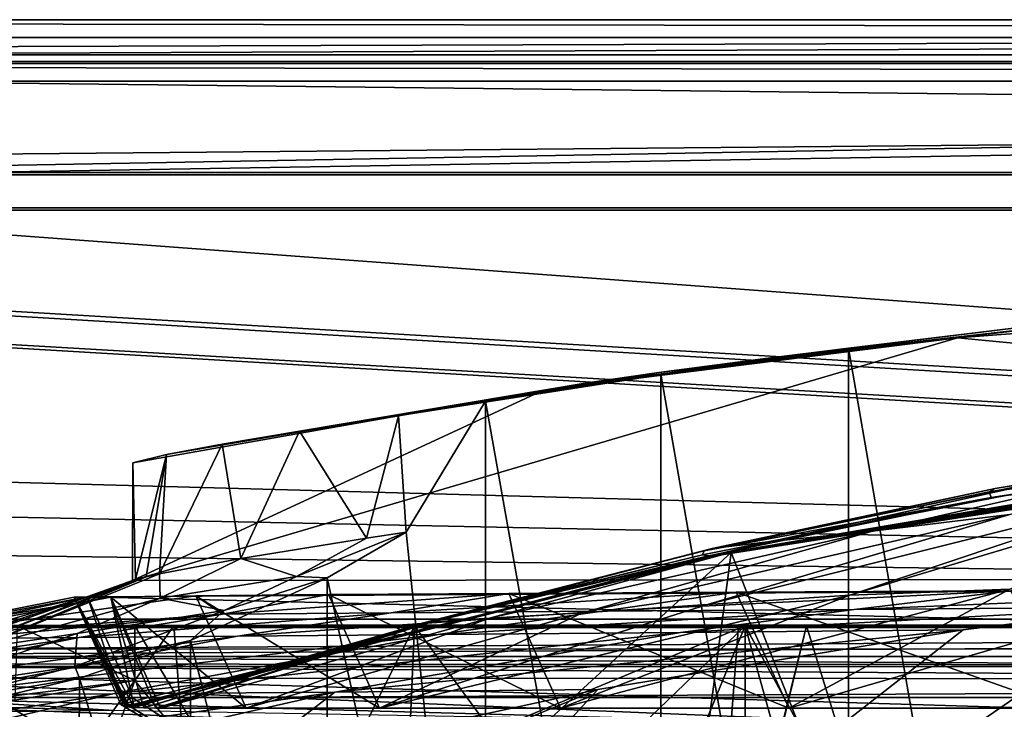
# Model space of a CAD drawing. Header units: metres. Extents: x -904 to 0, y -908 to 0.
# Tile 76 of 153: x -686 to -603, y -59 to 0. Entities that reach past the tile are written whole.
import ezdxf

# ---------------------------------------------------------------- set-up
doc = ezdxf.new("R2010")
doc.units = ezdxf.units.M

msp = doc.modelspace()

# ---------------------------------------------------------------- linework, layer by layer
at = {"layer": 'None'}
for points in [[(-885.9776, -3.567204, 2063.059814), (-239.308899, -51.564125, 2063.059814), (-25.973949, -3.563107, 2063.059814)], [(-885.9776, -3.567204, 2050.059814), (-25.973949, -3.563107, 2050.059814), (-885.977478, -3.567204, 176.059662)], [(-885.9776, -3.567204, 2063.059814), (-25.973949, -3.563107, 2063.059814), (-885.9776, -3.567204, 2050.059814)], [(-25.973949, -3.563107, 2063.059814), (-25.973949, -3.563107, 2050.059814), (-885.9776, -3.567204, 2050.059814)], [(-843.492188, -35.081711, 2063.059814), (-239.308899, -51.564125, 2063.059814), (-885.9776, -3.567204, 2063.059814)], [(-25.973949, -3.563107, 163.059692), (-239.308899, -51.564125, 163.059692), (-885.977478, -3.567204, 163.059692)], [(-885.977478, -3.567204, 163.059692), (-885.977478, -3.567204, 176.059662), (-25.973949, -3.563107, 163.059692)], [(-885.977478, -3.567204, 176.059662), (-25.973949, -3.563107, 176.059692), (-25.973949, -3.563107, 163.059692)], [(-885.977478, -3.567204, 176.059662), (-25.973949, -3.563107, 2050.059814), (-25.973949, -3.563107, 176.059692)], [(-239.308899, -51.564125, 163.059692), (-843.492188, -35.081711, 163.059692), (-885.977478, -3.567204, 163.059692)], [(-584.118042, -24.505095, 1854.746704), (-599.286011, -25.944958, 1924.876465), (-623.15564, -28.856991, 1854.420654)], [(-594.90155, -25.669283, 1772.435425), (-584.118042, -24.505095, 1854.746704), (-623.15564, -28.856991, 1854.420654)], [(-392.993713, -47.427006, 1607.19397), (-571.255554, -24.387638, 1607.797363), (-606.616577, -27.078775, 1607.726807)], [(-602.452026, -26.543255, 1689.719604), (-606.616577, -27.078775, 1607.726807), (-571.255554, -24.387638, 1607.797363)], [(-602.452026, -26.543255, 1689.719604), (-594.90155, -25.669283, 1772.435425), (-632.003662, -30.020136, 1772.02002)], [(-632.003662, -30.020136, 1772.02002), (-594.90155, -25.669283, 1772.435425), (-623.15564, -28.856991, 1854.420654)], [(-599.286011, -25.944958, 1924.876465), (-615.892761, -27.956272, 1924.047485), (-623.15564, -28.856991, 1854.420654)], [(-615.892761, -27.956272, 1924.047485), (-599.286011, -25.944958, 1924.876465), (-599.292603, -123.532387, 1981.228638)], [(-606.616577, -27.078775, 1607.726807), (-602.452026, -26.543255, 1689.719604), (-638.25647, -30.920935, 1689.399048)], [(-638.25647, -30.920935, 1689.399048), (-602.452026, -26.543255, 1689.719604), (-632.003662, -30.020136, 1772.02002)], [(-392.993713, -47.427006, 1607.19397), (-606.616577, -27.078775, 1607.726807), (-676.729492, -47.703167, 1607.186768)], [(-606.616577, -27.078775, 1607.726807), (-641.800537, -31.519606, 1607.610596), (-676.729492, -47.703167, 1607.186768)], [(-641.800537, -31.519606, 1607.610596), (-606.616577, -27.078775, 1607.726807), (-638.25647, -30.920935, 1689.399048)], [(-631.824036, -30.155251, 1924.644897), (-615.892761, -27.956272, 1924.047485), (-615.893738, -121.315697, 1977.961182)], [(-623.15564, -28.856991, 1854.420654), (-615.892761, -27.956272, 1924.047485), (-631.824036, -30.155251, 1924.644897)], [(-615.893738, -121.315697, 1977.961182), (-615.892761, -27.956272, 1924.047485), (-599.292603, -123.532387, 1981.228638)], [(-623.15564, -28.856991, 1854.420654), (-631.824036, -30.155251, 1924.644897), (-662.549744, -35.015457, 1848.313232)], [(-623.15564, -28.856991, 1854.420654), (-662.549744, -35.015457, 1848.313232), (-632.003662, -30.020136, 1772.02002)], [(-662.549744, -35.015457, 1848.313232), (-669.117676, -36.104633, 1768.142822), (-632.003662, -30.020136, 1772.02002)], [(-632.003662, -30.020136, 1772.02002), (-669.117676, -36.104633, 1768.142822), (-638.25647, -30.920935, 1689.399048)], [(-669.117676, -36.104633, 1768.142822), (-673.843506, -37.004681, 1687.840576), (-638.25647, -30.920935, 1689.399048)], [(-638.25647, -30.920935, 1689.399048), (-673.843506, -37.004681, 1687.840576), (-641.800537, -31.519606, 1607.610596)], [(-631.824036, -30.155251, 1924.644897), (-646.723022, -32.457447, 1926.648438), (-662.549744, -35.015457, 1848.313232)], [(-646.723022, -32.457447, 1926.648438), (-631.824036, -30.155251, 1924.644897), (-631.843079, -116.379242, 1974.423828)], [(-631.843079, -116.379242, 1974.423828), (-631.824036, -30.155251, 1924.644897), (-615.893738, -121.315697, 1977.961182)], [(-676.729492, -47.703167, 1607.186768), (-641.800537, -31.519606, 1607.610596), (-676.721069, -37.69849, 1607.44873)], [(-673.843506, -37.004681, 1687.840576), (-676.721069, -37.69849, 1607.44873), (-641.800537, -31.519606, 1607.610596)], [(-662.549744, -35.015457, 1848.313232), (-646.723022, -32.457447, 1926.648438), (-654.141968, -33.693649, 1928.30835)], [(-653.473389, -43.613338, 1933.930176), (-654.141968, -33.693649, 1928.30835), (-646.723022, -32.457447, 1926.648438)], [(-653.473389, -43.613338, 1933.930176), (-646.723022, -32.457447, 1926.648438), (-646.729492, -108.869835, 1970.764648)], [(-646.729492, -108.869835, 1970.764648), (-646.723022, -32.457447, 1926.648438), (-631.843079, -116.379242, 1974.423828)], [(-656.842041, -44.120399, 1904.410156), (-662.549744, -35.015457, 1848.313232), (-654.141968, -33.693649, 1928.30835)], [(-653.473389, -43.613338, 1933.930176), (-656.842041, -44.120399, 1904.410156), (-654.141968, -33.693649, 1928.30835)], [(-843.492188, -35.081711, 2063.059814), (-840.820007, -39.149845, 2063.059814), (-239.308899, -51.564125, 2063.059814)], [(-239.308899, -51.564125, 163.059692), (-840.820007, -39.149845, 163.059692), (-843.492188, -35.081711, 163.059692)], [(-667.534302, -45.83567, 1789.664673), (-669.117676, -36.104633, 1768.142822), (-662.549744, -35.015457, 1848.313232)], [(-656.842041, -44.120399, 1904.410156), (-667.534302, -45.83567, 1789.664673), (-662.549744, -35.015457, 1848.313232)], [(-603.403137, -39.899693, 1377.94873), (-579.134705, -35.946434, 1377.94873), (-603.91803, -40.183025, 1405.464722)], [(-579.134705, -35.946434, 1377.94873), (-579.486084, -36.295803, 1405.56897), (-603.91803, -40.183025, 1405.464722)], [(-577.063599, -35.467163, 1332.761353), (-579.134705, -35.946434, 1377.94873), (-603.403137, -39.899693, 1377.94873)], [(-577.063599, -35.467163, 1332.761353), (-603.403137, -39.899693, 1377.94873), (-598.311462, -39.060818, 1287.77832)], [(-667.534302, -45.83567, 1789.664673), (-674.442749, -47.138855, 1674.632813), (-669.117676, -36.104633, 1768.142822)], [(-674.442749, -47.138855, 1674.632813), (-673.843506, -37.004681, 1687.840576), (-669.117676, -36.104633, 1768.142822)], [(-603.91803, -40.183025, 1405.464722), (-579.486084, -36.295803, 1405.56897), (-579.018066, -36.871429, 1432.524048)], [(-673.843506, -37.004681, 1687.840576), (-676.475647, -47.629524, 1617.058105), (-676.721069, -37.69849, 1607.44873)], [(-675.577393, -47.397617, 1645.847412), (-676.475647, -47.629524, 1617.058105), (-673.843506, -37.004681, 1687.840576)], [(-674.442749, -47.138855, 1674.632813), (-675.577393, -47.397617, 1645.847412), (-673.843506, -37.004681, 1687.840576)], [(-627.792358, -45.604015, 1451.485229), (-603.752991, -40.653904, 1432.523926), (-577.735107, -37.167805, 1451.759888)], [(-627.745117, -45.63113, 1456.75354), (-627.792358, -45.604015, 1451.485229), (-577.735107, -37.167805, 1451.759888)], [(-577.522949, -37.248508, 1456.9198), (-627.745117, -45.63113, 1456.75354), (-577.735107, -37.167805, 1451.759888)], [(-627.736206, -45.638165, 1458.080566), (-627.745117, -45.63113, 1456.75354), (-577.522949, -37.248508, 1456.9198)], [(-577.476685, -37.270653, 1458.265869), (-627.736206, -45.638165, 1458.080566), (-577.522949, -37.248508, 1456.9198)], [(-627.709595, -45.641487, 1459.196167), (-627.736206, -45.638165, 1458.080566), (-577.476685, -37.270653, 1458.265869)], [(-577.4021, -37.285858, 1459.412231), (-627.709595, -45.641487, 1459.196167), (-577.476685, -37.270653, 1458.265869)], [(-627.660828, -45.649372, 1461.578613), (-627.709595, -45.641487, 1459.196167), (-577.4021, -37.285858, 1459.412231)], [(-577.264526, -37.316925, 1461.793335), (-627.660828, -45.649372, 1461.578613), (-577.4021, -37.285858, 1459.412231)], [(-627.655945, -45.650429, 1461.894897), (-627.660828, -45.649372, 1461.578613), (-577.264526, -37.316925, 1461.793335)], [(-577.249451, -37.320835, 1462.102295), (-627.655945, -45.650429, 1461.894897), (-577.264526, -37.316925, 1461.793335)], [(-577.249451, -37.320835, 1462.102295), (-627.650391, -45.651886, 1462.197632), (-627.655945, -45.650429, 1461.894897)], [(-577.234131, -37.326462, 1462.440674), (-627.650391, -45.651886, 1462.197632), (-577.249451, -37.320835, 1462.102295)], [(-627.634033, -45.652859, 1462.802368), (-627.650391, -45.651886, 1462.197632), (-577.234131, -37.326462, 1462.440674)], [(-577.19165, -37.333027, 1463.054932), (-627.634033, -45.652859, 1462.802368), (-577.234131, -37.326462, 1462.440674)], [(-627.600037, -45.653923, 1464.014038), (-627.634033, -45.652859, 1462.802368), (-577.19165, -37.333027, 1463.054932)], [(-577.10376, -37.344379, 1464.269775), (-627.600037, -45.653923, 1464.014038), (-577.19165, -37.333027, 1463.054932)], [(-627.529297, -45.654137, 1466.436768), (-627.600037, -45.653923, 1464.014038), (-577.10376, -37.344379, 1464.269775)], [(-576.923401, -37.364262, 1466.702637), (-627.529297, -45.654137, 1466.436768), (-577.10376, -37.344379, 1464.269775)], [(-627.377319, -45.646862, 1471.282227), (-627.529297, -45.654137, 1466.436768), (-576.923401, -37.364262, 1466.702637)], [(-576.544373, -37.392056, 1471.565186), (-573.219971, -37.15469, 1505.244385), (-627.377319, -45.646862, 1471.282227)], [(-573.219971, -37.15469, 1505.244385), (-625.841797, -45.324051, 1506.13208), (-627.377319, -45.646862, 1471.282227)], [(-576.544373, -37.392056, 1471.565186), (-627.377319, -45.646862, 1471.282227), (-576.923401, -37.364262, 1466.702637)], [(-625.841797, -45.324051, 1506.13208), (-573.219971, -37.15469, 1505.244385), (-606.250549, -95.326286, 1536.737061)], [(-606.250549, -95.326286, 1536.737061), (-573.219971, -37.15469, 1505.244385), (-580.693237, -104.750137, 1543.907715)], [(-603.752991, -40.653904, 1432.523926), (-603.91803, -40.183025, 1405.464722), (-579.018066, -36.871429, 1432.524048)], [(-603.752991, -40.653904, 1432.523926), (-579.018066, -36.871429, 1432.524048), (-577.735107, -37.167805, 1451.759888)], [(-676.475647, -47.629524, 1617.058105), (-676.729492, -47.703167, 1607.186768), (-676.721069, -37.69849, 1607.44873)], [(-622.486511, -44.400375, 1287.924927), (-613.851318, -43.531067, 1198.161255), (-588.915649, -37.812519, 1197.966187)], [(-588.915649, -37.812519, 1197.966187), (-598.311462, -39.060818, 1287.77832), (-622.486511, -44.400375, 1287.924927)], [(-613.851318, -43.531067, 1198.161255), (-602.154053, -42.10067, 1108.552002), (-588.915649, -37.812519, 1197.966187)], [(-840.820007, -39.149845, 2063.059814), (-839.977417, -43.566975, 2063.059814), (-239.308899, -51.564125, 2063.059814)], [(-839.977417, -43.566975, 163.059692), (-840.820007, -39.149845, 163.059692), (-239.308899, -51.564125, 163.059692)], [(-603.403137, -39.899693, 1377.94873), (-627.467163, -44.994267, 1377.949219), (-598.311462, -39.060818, 1287.77832)], [(-598.311462, -39.060818, 1287.77832), (-627.467163, -44.994267, 1377.949219), (-622.486511, -44.400375, 1287.924927)], [(-589.836548, -40.252426, 1019.182434), (-615.778381, -48.961288, 1019.137878), (-583.491577, -39.320831, 974.495117)], [(-615.778381, -48.961288, 1019.137878), (-602.15332, -48.443192, 929.881775), (-583.491577, -39.320831, 974.495117)], [(-627.467163, -44.994267, 1377.949219), (-603.403137, -39.899693, 1377.94873), (-628.142456, -45.204441, 1405.370483)], [(-603.403137, -39.899693, 1377.94873), (-603.91803, -40.183025, 1405.464722), (-628.142456, -45.204441, 1405.370483)], [(-628.284912, -45.534008, 1432.523926), (-628.142456, -45.204441, 1405.370483), (-603.752991, -40.653904, 1432.523926)], [(-628.284912, -45.534008, 1432.523926), (-603.752991, -40.653904, 1432.523926), (-627.792358, -45.604015, 1451.485229)], [(-628.142456, -45.204441, 1405.370483), (-603.91803, -40.183025, 1405.464722), (-603.752991, -40.653904, 1432.523926)], [(-627.876099, -49.764217, 1108.516846), (-589.836548, -40.252426, 1019.182434), (-602.154053, -42.10067, 1108.552002)], [(-615.778381, -48.961288, 1019.137878), (-589.836548, -40.252426, 1019.182434), (-627.876099, -49.764217, 1108.516846)], [(-638.499268, -50.4622, 1198.393555), (-602.154053, -42.10067, 1108.552002), (-613.851318, -43.531067, 1198.161255)], [(-638.499268, -50.4622, 1198.393555), (-627.876099, -49.764217, 1108.516846), (-602.154053, -42.10067, 1108.552002)], [(-239.308899, -51.564125, 2063.059814), (-839.977417, -43.566975, 2063.059814), (-839.977356, -51.567074, 2063.059814)], [(-839.977356, -51.567074, 163.059692), (-839.977417, -43.566975, 163.059692), (-239.308899, -51.564125, 163.059692)], [(-667.534302, -45.83567, 1789.664673), (-656.842041, -44.120399, 1904.410156), (-662.805054, -47.369255, 1904.477051)], [(-662.805054, -47.369255, 1904.477051), (-656.842041, -44.120399, 1904.410156), (-653.473389, -43.613338, 1933.930176)], [(-653.473389, -43.613338, 1933.930176), (-660.196777, -47.493172, 1937.437378), (-662.805054, -47.369255, 1904.477051)], [(-660.196777, -47.493172, 1937.437378), (-653.473389, -43.613338, 1933.930176), (-646.729492, -108.869835, 1970.764648)], [(-646.387878, -50.912697, 1288.089966), (-613.851318, -43.531067, 1198.161255), (-622.486511, -44.400375, 1287.924927)], [(-646.387878, -50.912697, 1288.089966), (-638.499268, -50.4622, 1198.393555), (-613.851318, -43.531067, 1198.161255)], [(-651.268555, -51.218979, 1377.949463), (-627.467163, -44.994267, 1377.949219), (-652.107727, -51.345516, 1405.288208)], [(-627.467163, -44.994267, 1377.949219), (-628.142456, -45.204441, 1405.370483), (-652.107727, -51.345516, 1405.288208)], [(-651.268555, -51.218979, 1377.949463), (-646.387878, -50.912697, 1288.089966), (-622.486511, -44.400375, 1287.924927)], [(-627.467163, -44.994267, 1377.949219), (-651.268555, -51.218979, 1377.949463), (-622.486511, -44.400375, 1287.924927)], [(-625.841797, -45.324051, 1506.13208), (-677.72467, -58.27211, 1507.729004), (-677.364136, -58.438145, 1470.970947)], [(-677.72467, -58.27211, 1507.729004), (-625.841797, -45.324051, 1506.13208), (-654.81665, -71.977325, 1518.557007)], [(-627.377319, -45.646862, 1471.282227), (-625.841797, -45.324051, 1506.13208), (-677.364136, -58.438145, 1470.970947)], [(-627.377319, -45.646862, 1471.282227), (-677.364136, -58.438145, 1470.970947), (-627.529297, -45.654137, 1466.436768)], [(-677.364136, -58.438145, 1470.970947), (-677.291687, -58.450325, 1466.144531), (-627.529297, -45.654137, 1466.436768)], [(-627.529297, -45.654137, 1466.436768), (-677.291687, -58.450325, 1466.144531), (-627.600037, -45.653923, 1464.014038)], [(-677.291687, -58.450325, 1466.144531), (-677.253723, -58.455521, 1463.732666), (-627.600037, -45.653923, 1464.014038)], [(-627.600037, -45.653923, 1464.014038), (-677.253723, -58.455521, 1463.732666), (-627.634033, -45.652859, 1462.802368)], [(-677.253723, -58.455521, 1463.732666), (-677.234314, -58.45792, 1462.523682), (-627.634033, -45.652859, 1462.802368)], [(-627.634033, -45.652859, 1462.802368), (-677.234314, -58.45792, 1462.523682), (-627.650391, -45.651886, 1462.197632)], [(-677.234314, -58.45792, 1462.523682), (-677.22467, -58.459049, 1461.931274), (-627.650391, -45.651886, 1462.197632)], [(-627.650391, -45.651886, 1462.197632), (-677.22467, -58.459049, 1461.931274), (-627.655945, -45.650429, 1461.894897)], [(-627.655945, -45.650429, 1461.894897), (-677.22467, -58.459049, 1461.931274), (-677.220581, -58.459522, 1461.678589)], [(-627.655945, -45.650429, 1461.894897), (-677.220581, -58.459522, 1461.678589), (-627.660828, -45.649372, 1461.578613)], [(-677.220581, -58.459522, 1461.678589), (-677.21521, -58.460121, 1461.352905), (-627.660828, -45.649372, 1461.578613)], [(-627.660828, -45.649372, 1461.578613), (-677.21521, -58.460121, 1461.352905), (-627.709595, -45.641487, 1459.196167)], [(-677.21521, -58.460121, 1461.352905), (-677.175537, -58.464249, 1458.956909), (-627.709595, -45.641487, 1459.196167)], [(-627.709595, -45.641487, 1459.196167), (-677.175537, -58.464249, 1458.956909), (-627.736206, -45.638165, 1458.080566)], [(-677.175537, -58.464249, 1458.956909), (-677.154236, -58.466347, 1457.86853), (-627.736206, -45.638165, 1458.080566)], [(-627.736206, -45.638165, 1458.080566), (-677.154236, -58.466347, 1457.86853), (-627.745117, -45.63113, 1456.75354)], [(-677.154236, -58.466347, 1457.86853), (-677.125793, -58.469196, 1456.581421), (-627.745117, -45.63113, 1456.75354)], [(-627.745117, -45.63113, 1456.75354), (-677.125793, -58.469196, 1456.581421), (-627.792358, -45.604015, 1451.485229)], [(-677.125793, -58.469196, 1456.581421), (-677.007324, -58.480816, 1451.205444), (-627.792358, -45.604015, 1451.485229)], [(-627.792358, -45.604015, 1451.485229), (-677.007324, -58.480816, 1451.205444), (-652.529053, -51.488979, 1432.523926)], [(-674.442749, -47.138855, 1674.632813), (-667.534302, -45.83567, 1789.664673), (-674.40033, -49.215008, 1789.75647)], [(-674.40033, -49.215008, 1789.75647), (-667.534302, -45.83567, 1789.664673), (-662.805054, -47.369255, 1904.477051)], [(-625.841797, -45.324051, 1506.13208), (-630.979187, -84.363945, 1528.255493), (-654.81665, -71.977325, 1518.557007)], [(-652.529053, -51.488979, 1432.523926), (-652.107727, -51.345516, 1405.288208), (-628.284912, -45.534008, 1432.523926)], [(-652.529053, -51.488979, 1432.523926), (-628.284912, -45.534008, 1432.523926), (-627.792358, -45.604015, 1451.485229)], [(-652.107727, -51.345516, 1405.288208), (-628.142456, -45.204441, 1405.370483), (-628.284912, -45.534008, 1432.523926)], [(-630.979187, -84.363945, 1528.255493), (-625.841797, -45.324051, 1506.13208), (-606.250549, -95.326286, 1536.737061)], [(-676.475647, -47.629524, 1617.058105), (-693.294556, -53.610924, 1617.156982), (-680.572144, -49.113285, 1607.149902)], [(-693.294556, -53.610924, 1617.156982), (-676.475647, -47.629524, 1617.058105), (-691.852417, -53.654686, 1645.976074)], [(-676.475647, -47.629524, 1617.058105), (-675.577393, -47.397617, 1645.847412), (-691.852417, -53.654686, 1645.976074)], [(-691.852417, -53.654686, 1645.976074), (-675.577393, -47.397617, 1645.847412), (-690.214478, -53.526592, 1674.782104)], [(-675.577393, -47.397617, 1645.847412), (-674.442749, -47.138855, 1674.632813), (-690.214478, -53.526592, 1674.782104)], [(-690.214478, -53.526592, 1674.782104), (-674.442749, -47.138855, 1674.632813), (-674.40033, -49.215008, 1789.75647)], [(-676.729492, -47.703167, 1607.186768), (-680.572144, -49.113285, 1607.149902), (-392.993713, -47.427006, 1607.19397)], [(-680.572144, -49.113285, 1607.149902), (-387.700989, -56.295364, 1606.961792), (-392.993713, -47.427006, 1607.19397)], [(-676.729492, -47.703167, 1607.186768), (-676.475647, -47.629524, 1617.058105), (-680.572144, -49.113285, 1607.149902)], [(-662.805054, -47.369255, 1904.477051), (-668.942444, -50.279713, 1904.539063), (-674.40033, -49.215008, 1789.75647)], [(-671.825134, -52.827015, 1944.099731), (-660.196777, -47.493172, 1937.437378), (-660.17804, -98.976768, 1967.157227)], [(-660.196777, -47.493172, 1937.437378), (-671.825134, -52.827015, 1944.099731), (-668.942444, -50.279713, 1904.539063)], [(-660.196777, -47.493172, 1937.437378), (-668.942444, -50.279713, 1904.539063), (-662.805054, -47.369255, 1904.477051)], [(-660.196777, -47.493172, 1937.437378), (-646.729492, -108.869835, 1970.764648), (-660.17804, -98.976768, 1967.157227)], [(-615.778381, -48.961288, 1019.137878), (-640.358887, -58.565556, 1012.129456), (-602.15332, -48.443192, 929.881775)], [(-640.358887, -58.565556, 1012.129456), (-620.951721, -58.566299, 894.391235), (-602.15332, -48.443192, 929.881775)], [(-602.15332, -48.443192, 929.881775), (-620.951721, -58.566299, 894.391235), (-586.820984, -48.689861, 840.643005)], [(-590.518127, -49.992924, 661.435425), (-574.857056, -48.483208, 661.504272), (-615.389832, -50.169632, 770.515869)], [(-574.857056, -48.483208, 661.504272), (-602.094666, -48.591957, 777.414795), (-615.389832, -50.169632, 770.515869)], [(-700.076782, -52.79612, 1439.706055), (-681.69519, -49.138737, 1487.796631), (-680.572144, -49.113285, 1607.149902)], [(-680.572144, -49.113285, 1607.149902), (-698.974731, -53.059723, 1551.982422), (-700.076782, -52.79612, 1439.706055)], [(-697.433167, -52.708385, 1327.449585), (-678.573547, -49.138653, 1368.492554), (-700.076782, -52.79612, 1439.706055)], [(-678.573547, -49.138653, 1368.492554), (-681.69519, -49.138737, 1487.796631), (-700.076782, -52.79612, 1439.706055)], [(-698.974731, -53.059723, 1551.982422), (-680.572144, -49.113285, 1607.149902), (-694.590576, -53.220219, 1588.328369)], [(-669.095581, -50.583603, 1103.234131), (-671.350098, -49.028675, 1249.370605), (-697.433167, -52.708385, 1327.449585)], [(-671.350098, -49.028675, 1249.370605), (-678.573547, -49.138653, 1368.492554), (-697.433167, -52.708385, 1327.449585)], [(-694.590576, -53.220219, 1588.328369), (-680.572144, -49.113285, 1607.149902), (-693.955383, -53.478996, 1602.743408)], [(-680.572144, -49.113285, 1607.149902), (-693.294556, -53.610924, 1617.156982), (-693.955383, -53.478996, 1602.743408)], [(-674.40033, -49.215008, 1789.75647), (-681.437012, -52.230534, 1789.839722), (-690.214478, -53.526592, 1674.782104)], [(-680.572144, -49.113285, 1607.149902), (-681.69519, -49.138737, 1487.796631), (-677.580322, -58.030148, 1557.350708)], [(-681.69519, -49.138737, 1487.796631), (-678.573547, -49.138653, 1368.492554), (-676.597778, -58.520203, 1432.524048)], [(-677.007324, -58.480816, 1451.205444), (-681.69519, -49.138737, 1487.796631), (-676.597778, -58.520203, 1432.524048)], [(-677.007324, -58.480816, 1451.205444), (-677.125793, -58.469196, 1456.581421), (-681.69519, -49.138737, 1487.796631)], [(-677.125793, -58.469196, 1456.581421), (-677.154236, -58.466347, 1457.86853), (-681.69519, -49.138737, 1487.796631)], [(-681.69519, -49.138737, 1487.796631), (-677.154236, -58.466347, 1457.86853), (-677.175537, -58.464249, 1458.956909)], [(-677.175537, -58.464249, 1458.956909), (-677.21521, -58.460121, 1461.352905), (-681.69519, -49.138737, 1487.796631)], [(-677.21521, -58.460121, 1461.352905), (-677.220581, -58.459522, 1461.678589), (-681.69519, -49.138737, 1487.796631)], [(-681.69519, -49.138737, 1487.796631), (-677.220581, -58.459522, 1461.678589), (-677.22467, -58.459049, 1461.931274)], [(-677.22467, -58.459049, 1461.931274), (-677.234314, -58.45792, 1462.523682), (-681.69519, -49.138737, 1487.796631)], [(-677.234314, -58.45792, 1462.523682), (-677.253723, -58.455521, 1463.732666), (-681.69519, -49.138737, 1487.796631)], [(-681.69519, -49.138737, 1487.796631), (-677.253723, -58.455521, 1463.732666), (-677.291687, -58.450325, 1466.144531)], [(-677.291687, -58.450325, 1466.144531), (-677.364136, -58.438145, 1470.970947), (-681.69519, -49.138737, 1487.796631)], [(-677.364136, -58.438145, 1470.970947), (-677.72467, -58.27211, 1507.729004), (-681.69519, -49.138737, 1487.796631)], [(-681.69519, -49.138737, 1487.796631), (-677.72467, -58.27211, 1507.729004), (-677.580322, -58.030148, 1557.350708)], [(-668.942444, -50.279713, 1904.539063), (-681.437012, -52.230534, 1789.839722), (-674.40033, -49.215008, 1789.75647)], [(-680.572144, -49.113285, 1607.149902), (-676.740051, -57.707558, 1606.950562), (-387.700989, -56.295364, 1606.961792)], [(-676.740051, -57.707558, 1606.950562), (-680.572144, -49.113285, 1607.149902), (-677.580322, -58.030148, 1557.350708)], [(-671.350098, -49.028675, 1249.370605), (-667.079529, -58.56694, 1249.247925), (-678.573547, -49.138653, 1368.492554)], [(-676.597778, -58.520203, 1432.524048), (-678.573547, -49.138653, 1368.492554), (-675.789124, -58.555019, 1405.214722)], [(-678.573547, -49.138653, 1368.492554), (-674.770081, -58.566273, 1377.948853), (-675.789124, -58.555019, 1405.214722)], [(-667.079529, -58.56694, 1249.247925), (-674.363586, -58.5676, 1368.349976), (-678.573547, -49.138653, 1368.492554)], [(-678.573547, -49.138653, 1368.492554), (-674.363586, -58.5676, 1368.349976), (-674.770081, -58.566273, 1377.948853)], [(-660.0755, -48.919163, 1130.563721), (-655.740479, -58.566502, 1130.460571), (-671.350098, -49.028675, 1249.370605)], [(-669.095581, -50.583603, 1103.234131), (-660.0755, -48.919163, 1130.563721), (-671.350098, -49.028675, 1249.370605)], [(-655.740479, -58.566502, 1130.460571), (-667.079529, -58.56694, 1249.247925), (-671.350098, -49.028675, 1249.370605)], [(-654.761719, -50.456821, 991.771729), (-644.762329, -48.809162, 1012.211182), (-669.095581, -50.583603, 1103.234131)], [(-644.762329, -48.809162, 1012.211182), (-660.0755, -48.919163, 1130.563721), (-669.095581, -50.583603, 1103.234131)], [(-644.762329, -48.809162, 1012.211182), (-640.358887, -58.565556, 1012.129456), (-660.0755, -48.919163, 1130.563721)], [(-640.358887, -58.565556, 1012.129456), (-655.740479, -58.566502, 1130.460571), (-660.0755, -48.919163, 1130.563721)], [(-627.876099, -49.764217, 1108.516846), (-655.740479, -58.566502, 1130.460571), (-615.778381, -48.961288, 1019.137878)], [(-655.740479, -58.566502, 1130.460571), (-640.358887, -58.565556, 1012.129456), (-615.778381, -48.961288, 1019.137878)], [(-636.851013, -50.325626, 880.828308), (-625.427551, -48.701168, 894.44989), (-654.761719, -50.456821, 991.771729)], [(-625.427551, -48.701168, 894.44989), (-644.762329, -48.809162, 1012.211182), (-654.761719, -50.456821, 991.771729)], [(-625.427551, -48.701168, 894.44989), (-620.951721, -58.566299, 894.391235), (-644.762329, -48.809162, 1012.211182)], [(-620.951721, -58.566299, 894.391235), (-640.358887, -58.565556, 1012.129456), (-644.762329, -48.809162, 1012.211182)], [(-615.389832, -50.169632, 770.515869), (-602.094666, -48.591957, 777.414795), (-636.851013, -50.325626, 880.828308)], [(-602.094666, -48.591957, 777.414795), (-625.427551, -48.701168, 894.44989), (-636.851013, -50.325626, 880.828308)], [(-602.094666, -48.591957, 777.414795), (-597.542542, -58.565773, 777.382446), (-625.427551, -48.701168, 894.44989)], [(-597.542542, -58.565773, 777.382446), (-620.951721, -58.566299, 894.391235), (-625.427551, -48.701168, 894.44989)], [(-620.951721, -58.566299, 894.391235), (-597.542542, -58.565773, 777.382446), (-586.820984, -48.689861, 840.643005)], [(-606.136414, -51.914799, 661.366394), (-699.596008, -124.971169, 659.501343), (-590.518127, -49.992924, 661.435425)], [(-699.596008, -124.971169, 659.501343), (-663.154419, -147.090363, 658.922119), (-590.518127, -49.992924, 661.435425)], [(-590.518127, -49.992924, 661.435425), (-663.154419, -147.090363, 658.922119), (-629.467651, -172.820374, 658.248413)], [(-655.740479, -58.566502, 1130.460571), (-627.876099, -49.764217, 1108.516846), (-638.499268, -50.4622, 1198.393555)], [(-636.851013, -50.325626, 880.828308), (-650.766357, -52.31934, 881.005737), (-615.389832, -50.169632, 770.515869)], [(-650.766357, -52.31934, 881.005737), (-630.168396, -52.137558, 770.618347), (-615.389832, -50.169632, 770.515869)], [(-606.136414, -51.914799, 661.366394), (-590.518127, -49.992924, 661.435425), (-630.168396, -52.137558, 770.618347)], [(-630.168396, -52.137558, 770.618347), (-590.518127, -49.992924, 661.435425), (-615.389832, -50.169632, 770.515869)], [(-629.467651, -172.820374, 658.248413), (-584.097839, -207.702347, 657.334961), (-590.518127, -49.992924, 661.435425)], [(-697.433167, -52.708385, 1327.449585), (-691.157104, -52.642071, 1215.333984), (-669.095581, -50.583603, 1103.234131)], [(-691.157104, -52.642071, 1215.333984), (-681.277405, -52.566521, 1103.477173), (-669.095581, -50.583603, 1103.234131)], [(-671.825134, -52.827015, 1944.099731), (-681.651672, -55.045105, 1904.648071), (-668.942444, -50.279713, 1904.539063)], [(-668.942444, -50.279713, 1904.539063), (-681.651672, -55.045105, 1904.648071), (-681.437012, -52.230534, 1789.839722)], [(-669.095581, -50.583603, 1103.234131), (-681.277405, -52.566521, 1103.477173), (-654.761719, -50.456821, 991.771729)], [(-681.277405, -52.566521, 1103.477173), (-667.811035, -52.455902, 991.996216), (-654.761719, -50.456821, 991.771729)], [(-674.363586, -58.5676, 1368.349976), (-646.387878, -50.912697, 1288.089966), (-651.268555, -51.218979, 1377.949463)], [(-674.363586, -58.5676, 1368.349976), (-667.079529, -58.56694, 1249.247925), (-646.387878, -50.912697, 1288.089966)], [(-654.761719, -50.456821, 991.771729), (-667.811035, -52.455902, 991.996216), (-636.851013, -50.325626, 880.828308)], [(-667.811035, -52.455902, 991.996216), (-650.766357, -52.31934, 881.005737), (-636.851013, -50.325626, 880.828308)], [(-667.079529, -58.56694, 1249.247925), (-638.499268, -50.4622, 1198.393555), (-646.387878, -50.912697, 1288.089966)], [(-667.079529, -58.56694, 1249.247925), (-655.740479, -58.566502, 1130.460571), (-638.499268, -50.4622, 1198.393555)], [(-839.977356, -51.567074, 163.059692), (-467.23175, -51.787033, 179.151764), (-488.43335, -51.452713, 181.242859)], [(-488.43335, -51.452713, 181.242859), (-509.100311, -51.598892, 184.762161), (-839.977356, -51.567074, 163.059692)], [(-509.100311, -51.598892, 184.762161), (-530.699768, -51.560055, 189.996307), (-839.977356, -51.567074, 163.059692)], [(-839.977356, -51.567074, 163.059692), (-530.699768, -51.560055, 189.996307), (-552.6875, -51.565384, 197.086807)], [(-239.308899, -51.564125, 163.059692), (-446.597717, -51.562679, 178.448685), (-839.977356, -51.567074, 163.059692)], [(-446.597717, -51.562679, 178.448685), (-467.23175, -51.787033, 179.151764), (-839.977356, -51.567074, 163.059692)], [(-839.977356, -51.567074, 2063.059814), (-467.355255, -51.565228, 2039.645508), (-239.308899, -51.564125, 2063.059814)], [(-519.952271, -51.565491, 2038.379517), (-467.355255, -51.565228, 2039.645508), (-839.977356, -51.567074, 2063.059814)], [(-552.6875, -51.565384, 197.086807), (-575.021118, -51.566418, 206.251297), (-839.977356, -51.567074, 163.059692)], [(-572.431702, -51.56575, 2034.584595), (-519.952271, -51.565491, 2038.379517), (-839.977356, -51.567074, 2063.059814)], [(-839.977356, -51.567074, 2063.059814), (-750.220703, -51.566608, 2041.852539), (-572.431702, -51.56575, 2034.584595)], [(-575.021118, -51.566418, 206.251297), (-716.008057, -51.565823, 218.238647), (-839.977356, -51.567074, 163.059692)], [(-750.220703, -51.566608, 2041.852539), (-624.672058, -51.56601, 2028.267822), (-572.431702, -51.56575, 2034.584595)], [(-750.220703, -51.566608, 2041.852539), (-717.745789, -51.566448, 2032.447632), (-624.672058, -51.56601, 2028.267822)], [(-717.745789, -51.566448, 2032.447632), (-676.5354, -51.566265, 2019.448486), (-624.672058, -51.56601, 2028.267822)], [(-717.745789, -51.566448, 2032.447632), (-686.5354, -51.566296, 2019.448486), (-676.5354, -51.566265, 2019.448486)], [(-575.021118, -51.566418, 206.251297), (-694.29541, -51.566299, 221.463013), (-716.008057, -51.565823, 218.238647)], [(-673.218811, -51.567688, 225.023727), (-691.804321, -77.568283, 226.483505), (-694.29541, -51.566299, 221.463013)], [(-673.218811, -51.567688, 225.023727), (-694.29541, -51.566299, 221.463013), (-575.021118, -51.566418, 206.251297)], [(-670.402771, -86.993828, 231.967194), (-691.804321, -77.568283, 226.483505), (-673.218811, -51.567688, 225.023727)], [(-686.5354, -51.566296, 2019.448486), (-686.749878, -57.9034, 2018.434814), (-676.5354, -56.227249, 2018.626587)], [(-676.5354, -51.566265, 2019.448486), (-686.5354, -51.566296, 2019.448486), (-676.5354, -56.227249, 2018.626587)], [(-677.007324, -58.480816, 1451.205444), (-676.597778, -58.520203, 1432.524048), (-652.529053, -51.488979, 1432.523926)], [(-676.597778, -58.520203, 1432.524048), (-675.789124, -58.555019, 1405.214722), (-652.529053, -51.488979, 1432.523926)], [(-676.5354, -51.566265, 2019.448486), (-666.314941, -68.857689, 2018.339722), (-624.672058, -51.56601, 2028.267822)], [(-676.5354, -51.566265, 2019.448486), (-676.5354, -56.227249, 2018.626587), (-666.314941, -68.857689, 2018.339722)], [(-674.770081, -58.566273, 1377.948853), (-651.268555, -51.218979, 1377.949463), (-675.789124, -58.555019, 1405.214722)], [(-651.268555, -51.218979, 1377.949463), (-652.107727, -51.345516, 1405.288208), (-675.789124, -58.555019, 1405.214722)], [(-675.789124, -58.555019, 1405.214722), (-652.107727, -51.345516, 1405.288208), (-652.529053, -51.488979, 1432.523926)], [(-674.770081, -58.566273, 1377.948853), (-674.363586, -58.5676, 1368.349976), (-651.268555, -51.218979, 1377.949463)], [(-652.772461, -51.568165, 229.006409), (-673.218811, -51.567688, 225.023727), (-597.66748, -51.565685, 217.762268)], [(-597.66748, -51.565685, 217.762268), (-673.218811, -51.567688, 225.023727), (-575.021118, -51.566418, 206.251297)], [(-652.772461, -51.568165, 229.006409), (-670.402771, -86.993828, 231.967194), (-673.218811, -51.567688, 225.023727)], [(-652.772461, -51.568165, 229.006409), (-653.372864, -65.284836, 231.395981), (-670.402771, -86.993828, 231.967194)], [(-666.314941, -68.857689, 2018.339722), (-653.965515, -79.775299, 2018.621094), (-624.672058, -51.56601, 2028.267822)], [(-624.672058, -51.56601, 2028.267822), (-653.965515, -79.775299, 2018.621094), (-639.886292, -88.643501, 2019.402466)], [(-627.826843, -85.693954, 240.781998), (-653.372864, -65.284836, 231.395981), (-652.772461, -51.568165, 229.006409)], [(-619.440063, -51.566032, 231.245712), (-652.772461, -51.568165, 229.006409), (-597.66748, -51.565685, 217.762268)], [(-619.440063, -51.566032, 231.245712), (-625.241882, -51.566051, 235.196579), (-652.772461, -51.568165, 229.006409)], [(-625.241882, -51.566051, 235.196579), (-627.826843, -85.693954, 240.781998), (-652.772461, -51.568165, 229.006409)], [(-639.886292, -88.643501, 2019.402466), (-624.671814, -95.075706, 2020.596436), (-624.672058, -51.56601, 2028.267822)], [(-619.440063, -51.566032, 231.245712), (-627.696411, -85.774162, 240.76474), (-627.826843, -85.693954, 240.781998)], [(-627.826843, -85.693954, 240.781998), (-625.241882, -51.566051, 235.196579), (-619.440063, -51.566032, 231.245712)], [(-606.513977, -93.594833, 227.542374), (-627.696411, -85.774162, 240.76474), (-619.440063, -51.566032, 231.245712)], [(-572.431702, -51.56575, 2034.584595), (-624.672058, -51.56601, 2028.267822), (-598.475342, -99.818436, 2023.245972)], [(-624.672058, -51.56601, 2028.267822), (-611.675598, -98.344299, 2021.829956), (-598.475342, -99.818436, 2023.245972)], [(-624.671814, -95.075706, 2020.596436), (-611.675598, -98.344299, 2021.829956), (-624.672058, -51.56601, 2028.267822)], [(-597.66748, -51.565685, 217.762268), (-606.513977, -93.594833, 227.542374), (-619.440063, -51.566032, 231.245712)], [(-584.61438, -100.53476, 216.1931), (-606.513977, -93.594833, 227.542374), (-597.66748, -51.565685, 217.762268)], [(-713.637146, -57.312092, 1215.782227), (-681.277405, -52.566521, 1103.477173), (-691.157104, -52.642071, 1215.333984)], [(-713.637146, -57.312092, 1215.782227), (-705.482178, -57.404751, 1103.947998), (-681.277405, -52.566521, 1103.477173)], [(-705.482178, -57.404751, 1103.947998), (-693.73999, -57.422005, 992.433289), (-667.811035, -52.455902, 991.996216)], [(-705.482178, -57.404751, 1103.947998), (-667.811035, -52.455902, 991.996216), (-681.277405, -52.566521, 1103.477173)], [(-606.136414, -51.914799, 661.366394), (-637.196106, -56.986664, 661.227844), (-699.596008, -124.971169, 659.501343)], [(-681.437012, -52.230534, 1789.839722), (-695.938782, -57.136173, 1789.979858), (-690.214478, -53.526592, 1674.782104)], [(-681.651672, -55.045105, 1904.648071), (-695.938782, -57.136173, 1789.979858), (-681.437012, -52.230534, 1789.839722)], [(-693.73999, -57.422005, 992.433289), (-650.766357, -52.31934, 881.005737), (-667.811035, -52.455902, 991.996216)], [(-693.73999, -57.422005, 992.433289), (-678.420044, -57.364502, 881.352661), (-650.766357, -52.31934, 881.005737)], [(-678.420044, -57.364502, 881.352661), (-630.168396, -52.137558, 770.618347), (-650.766357, -52.31934, 881.005737)], [(-678.420044, -57.364502, 881.352661), (-659.543945, -57.217239, 770.81958), (-630.168396, -52.137558, 770.618347)], [(-637.196106, -56.986664, 661.227844), (-606.136414, -51.914799, 661.366394), (-659.543945, -57.217239, 770.81958)], [(-659.543945, -57.217239, 770.81958), (-606.136414, -51.914799, 661.366394), (-630.168396, -52.137558, 770.618347)], [(-681.651672, -55.045105, 1904.648071), (-671.825134, -52.827015, 1944.099731), (-681.651672, -55.045109, 1904.648071)], [(-671.825134, -52.827015, 1944.099731), (-681.249146, -56.011528, 1950.980225), (-681.651672, -55.045109, 1904.648071)], [(-681.249146, -56.011528, 1950.980225), (-671.825134, -52.827015, 1944.099731), (-671.826111, -86.944016, 1963.797729)], [(-671.825134, -52.827015, 1944.099731), (-660.17804, -98.976768, 1967.157227), (-671.826111, -86.944016, 1963.797729)], [(-695.938843, -57.136177, 1789.979858), (-681.651672, -55.045109, 1904.648071), (-694.814087, -58.359833, 1904.736328)], [(-681.651672, -55.045109, 1904.648071), (-695.938843, -57.136177, 1789.979858), (-695.938782, -57.136173, 1789.979858)], [(-681.651672, -55.045105, 1904.648071), (-681.651672, -55.045109, 1904.648071), (-695.938782, -57.136173, 1789.979858)], [(-681.651672, -55.045109, 1904.648071), (-681.249146, -56.011528, 1950.980225), (-694.814087, -58.359833, 1904.736328)], [(-681.249146, -56.011528, 1950.980225), (-688.421509, -57.72229, 1958.627319), (-694.814087, -58.359833, 1904.736328)], [(-688.421509, -57.72229, 1958.627319), (-681.249146, -56.011528, 1950.980225), (-681.336914, -73.076019, 1960.890259)], [(-681.249146, -56.011528, 1950.980225), (-671.826111, -86.944016, 1963.797729), (-681.336914, -73.076019, 1960.890259)], [(-688.421509, -57.72229, 1958.627319), (-676.5354, -56.227249, 2018.626587), (-686.749878, -57.9034, 2018.434814)], [(-676.5354, -56.227249, 2018.626587), (-688.421509, -57.72229, 1958.627319), (-679.103699, -63.336586, 1989.019043)], [(-666.314941, -68.857689, 2018.339722), (-676.5354, -56.227249, 2018.626587), (-679.103699, -63.336586, 1989.019043)], [(-676.740051, -57.707558, 1606.950562), (-653.887207, -72.526901, 1606.574951), (-387.700989, -56.295364, 1606.961792)], [(-387.700989, -56.295364, 1606.961792), (-653.887207, -72.526901, 1606.574951), (-379.609039, -62.712627, 1606.793701)], [(-719.390991, -63.668213, 992.853638), (-678.420044, -57.36451, 881.352661), (-693.73999, -57.422012, 992.433289)], [(-705.781616, -63.809055, 881.688293), (-678.420044, -57.36451, 881.352661), (-719.390991, -63.668213, 992.853638)], [(-688.617249, -63.810783, 771.015198), (-659.544006, -57.217247, 770.81958), (-705.781616, -63.809055, 881.688293)], [(-659.544006, -57.217247, 770.81958), (-678.420044, -57.36451, 881.352661), (-705.781616, -63.809055, 881.688293)], [(-637.196106, -56.986664, 661.227844), (-698.250366, -81.97522, 660.627258), (-699.596008, -124.971169, 659.501343)], [(-637.196106, -56.986664, 661.227844), (-667.944092, -63.675739, 661.088745), (-698.250366, -81.97522, 660.627258)], [(-693.73999, -57.422012, 992.433289), (-678.420044, -57.364502, 881.352661), (-693.73999, -57.422005, 992.433289)], [(-693.73999, -57.422012, 992.433289), (-678.420044, -57.36451, 881.352661), (-678.420044, -57.364502, 881.352661)], [(-688.617249, -63.810783, 771.015198), (-667.944092, -63.675739, 661.088745), (-659.544006, -57.217247, 770.81958)], [(-679.103699, -63.336586, 1989.019043), (-688.421509, -57.72229, 1958.627319), (-681.336914, -73.076019, 1960.890259)], [(-678.420044, -57.36451, 881.352661), (-659.543945, -57.217239, 770.81958), (-678.420044, -57.364502, 881.352661)], [(-678.420044, -57.36451, 881.352661), (-659.544006, -57.217247, 770.81958), (-659.543945, -57.217239, 770.81958)], [(-676.740051, -57.707558, 1606.950562), (-677.580322, -58.030148, 1557.350708), (-653.887207, -72.526901, 1606.574951)], [(-667.944092, -63.675739, 661.088745), (-637.196106, -56.986664, 661.227844), (-659.544006, -57.217247, 770.81958)], [(-659.544006, -57.217247, 770.81958), (-637.196106, -56.986664, 661.227844), (-659.543945, -57.217239, 770.81958)], [(-654.772949, -72.232903, 1562.806396), (-677.580322, -58.030148, 1557.350708), (-677.72467, -58.27211, 1507.729004)], [(-654.81665, -71.977325, 1518.557007), (-654.772949, -72.232903, 1562.806396), (-677.72467, -58.27211, 1507.729004)], [(-677.580322, -58.030148, 1557.350708), (-654.772949, -72.232903, 1562.806396), (-653.887207, -72.526901, 1606.574951)]]:
    msp.add_3dface(points, dxfattribs=at)
at = {"layer": 'None012311'}
for points in [[(0, 0), (-900.269531, -3.735142), (-904.0047, 0)], [(0, 0), (-904.0047, 0), (-1.527202, -1.527202, 175)], [(-904.0047, 0), (-902.477478, -1.527202, 175), (-1.527202, -1.527202, 175)], [(-3.735142, -3.735142), (-900.269531, -3.735142), (0, 0)], [(-902.477478, -1.527202, 175), (-882.848145, -16.196362, 175), (-1.527202, -1.527202, 175)], [(-882.848145, -16.196362, 175), (-21.156561, -16.196362, 175), (-1.527202, -1.527202, 175)], [(-898.768494, -5.236164, 172), (-900.269531, -3.735142), (-5.236164, -5.236164, 172)], [(-900.269531, -3.735142), (-3.735142, -3.735142), (-5.236164, -5.236164, 172)], [(-5.236164, -5.236164, 172), (-882.848145, -13.196362, 172), (-898.768494, -5.236164, 172)], [(-21.156561, -13.196362, 172), (-882.848145, -13.196362, 172), (-5.236164, -5.236164, 172)], [(-21.156561, -13.196362, 160.059708), (-245.037064, -51.013153, 160.059708), (-882.848145, -13.196362, 160.059708)], [(-245.037064, -51.013153, 160.059708), (-838.07196, -51.007679, 160.059708), (-882.848145, -13.196362, 160.059708)], [(-21.156561, -13.196362, 160.059708), (-882.848145, -13.196362, 160.059708), (-21.156561, -13.196362, 172)], [(-882.848145, -13.196362, 160.059708), (-882.848145, -13.196362, 172), (-21.156561, -13.196362, 172)], [(-882.848145, -16.196362, 163.059708), (-21.156561, -16.196362, 163.059708), (-882.848145, -16.196362, 175)], [(-21.156561, -16.196362, 163.059708), (-21.156561, -16.196362, 175), (-882.848145, -16.196362, 175)], [(-840.648193, -53.564903, 163.059708), (-243.739731, -53.519718, 163.059708), (-882.848145, -16.196362, 163.059708)], [(-882.848145, -16.196362, 163.059708), (-243.739731, -53.519718, 163.059708), (-21.156561, -16.196362, 163.059708)], [(-838.07196, -51.007679, 160.059708), (-245.037064, -51.013153, 160.059708), (-756.383728, -53.87439, 151.006119)], [(-245.037064, -51.013153, 160.059708), (-537.043701, -60.481693, 141.854599), (-756.383728, -53.87439, 151.006119)], [(-840.648193, -53.564903, 163.059708), (-321.351135, -56.11396, 154.215454), (-243.739731, -53.519718, 163.059708)], [(-758.300842, -56.021824, 154.161804), (-321.351135, -56.11396, 154.215454), (-840.648193, -53.564903, 163.059708)], [(-748.891479, -56.740417, 141.95253), (-756.383728, -53.87439, 151.006119), (-678.308105, -58.784901, 141.899002)], [(-678.308105, -58.784901, 141.899002), (-756.383728, -53.87439, 151.006119), (-607.685181, -60.032143, 141.866348)], [(-756.383728, -53.87439, 151.006119), (-537.043701, -60.481693, 141.854599), (-607.685181, -60.032143, 141.866348)], [(-679.64978, -60.680202, 145.092072), (-608.613647, -61.710278, 145.23645), (-758.300842, -56.021824, 154.161804)], [(-608.613647, -61.710278, 145.23645), (-537.564453, -62.078083, 145.286179), (-758.300842, -56.021824, 154.161804)], [(-758.300842, -56.021824, 154.161804), (-537.564453, -62.078083, 145.286179), (-321.351135, -56.11396, 154.215454)], [(-750.660828, -58.974827, 144.827957), (-679.64978, -60.680202, 145.092072), (-758.300842, -56.021824, 154.161804)], [(-741.399231, -59.606445, 132.898956), (-748.891479, -56.740417, 141.95253), (-678.308105, -58.784901, 141.899002)]]:
    msp.add_3dface(points, dxfattribs=at)
at = {"layer": 'None012312'}
for points in [[(-904.002319, -0.003942, 2051), (-0.00234, -0.003942, 2051), (-888.002319, -16.003942, 2051)], [(-0.00234, -0.003942, 2111.02002), (-904.002319, -0.003942, 2111.02002), (-901.002319, -3.003942, 2111.02002)], [(-0.00234, -0.003942, 2051), (-904.002319, -0.003942, 2051), (-0.00234, -0.003942, 2111.02002)], [(-904.002319, -0.003942, 2051), (-904.002319, -0.003942, 2111.02002), (-0.00234, -0.003942, 2111.02002)], [(-3.00234, -3.003942, 2111.02002), (-0.00234, -0.003942, 2111.02002), (-901.002319, -3.003942, 2111.02002)], [(-0.00234, -0.003942, 2051), (-16.00234, -16.003942, 2051), (-888.002319, -16.003942, 2051)], [(-891.002319, -13.003942, 2053.855957), (-13.00234, -13.003942, 2053.855957), (-901.002319, -3.003942, 2053.855957)], [(-901.002319, -3.003942, 2053.855957), (-13.00234, -13.003942, 2053.855957), (-3.00234, -3.003942, 2053.855957)], [(-901.002319, -3.003942, 2053.855957), (-3.00234, -3.003942, 2053.855957), (-901.002319, -3.003942, 2111.02002)], [(-3.00234, -3.003942, 2053.855957), (-3.00234, -3.003942, 2111.02002), (-901.002319, -3.003942, 2111.02002)], [(-852.304321, -51.701962, 2065.280029), (-244.002335, -51.701962, 2065.280029), (-891.002319, -13.003942, 2065.280029)], [(-891.002319, -13.003942, 2065.280029), (-244.002335, -51.701962, 2065.280029), (-13.00234, -13.003942, 2065.280029)], [(-891.002319, -13.003942, 2065.280029), (-13.00234, -13.003942, 2065.280029), (-891.002319, -13.003942, 2053.855957)], [(-13.00234, -13.003942, 2065.280029), (-13.00234, -13.003942, 2053.855957), (-891.002319, -13.003942, 2053.855957)], [(-16.00234, -16.003942, 2063.023926), (-888.002319, -16.003942, 2063.023926), (-16.00234, -16.003942, 2051)], [(-888.002319, -16.003942, 2063.023926), (-888.002319, -16.003942, 2051), (-16.00234, -16.003942, 2051)], [(-888.002319, -16.003942, 2063.023926), (-244.002335, -54.172817, 2063.023926), (-849.833435, -54.172817, 2063.023926)], [(-888.002319, -16.003942, 2063.023926), (-16.00234, -16.003942, 2063.023926), (-244.002335, -54.172817, 2063.023926)], [(-849.24353, -54.762726, 2076.154541), (-244.002335, -51.701962, 2065.280029), (-852.304321, -51.701962, 2065.280029)], [(-244.002335, -55.045334, 2077.158691), (-244.002335, -51.701962, 2065.280029), (-849.24353, -54.762726, 2076.154541)], [(-846.345764, -57.660503, 2075.415527), (-849.833435, -54.172817, 2063.023926), (-244.002335, -57.660503, 2075.415527)], [(-849.833435, -54.172817, 2063.023926), (-244.002335, -54.172817, 2063.023926), (-244.002335, -57.660503, 2075.415527)], [(-848.960938, -55.045334, 2077.158691), (-244.002335, -55.045334, 2077.158691), (-849.24353, -54.762726, 2076.154541)], [(-244.002335, -55.045334, 2077.158691), (-848.960938, -55.045334, 2077.158691), (-843.332153, -78.157524, 2092.565186)], [(-843.332153, -78.157524, 2092.565186), (-832.017273, -108.488556, 2112.783936), (-244.002335, -55.045334, 2077.158691)], [(-832.017273, -108.488556, 2112.783936), (-818.396606, -133.37944, 2129.375977), (-244.002335, -55.045334, 2077.158691)], [(-244.002335, -55.045334, 2077.158691), (-818.396606, -133.37944, 2129.375977), (-244.002335, -194.321701, 2170)], [(-244.002335, -57.660503, 2075.415527), (-840.639099, -81.481087, 2091.294189), (-846.345764, -57.660503, 2075.415527)], [(-829.512085, -111.361542, 2111.212402), (-840.639099, -81.481087, 2091.294189), (-244.002335, -57.660503, 2075.415527)], [(-816.193909, -135.701202, 2127.437256), (-829.512085, -111.361542, 2111.212402), (-244.002335, -57.660503, 2075.415527)], [(-816.193909, -135.701202, 2127.437256), (-244.002335, -57.660503, 2075.415527), (-244.002335, -195.267593, 2167.144043)]]:
    msp.add_3dface(points, dxfattribs=at)

doc.saveas('drawing.dxf')
